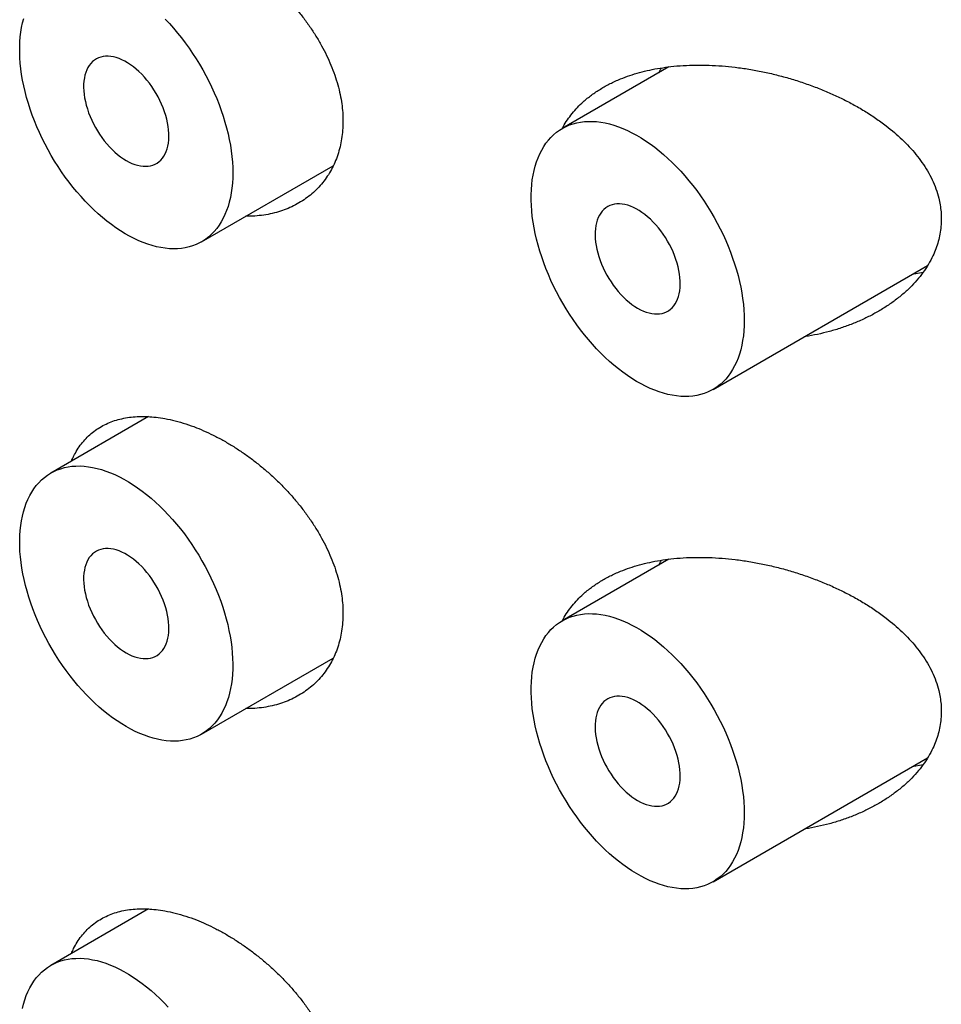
# Model space of a CAD drawing. Header units: millimetres. Extents: x 8 to 276, y 12 to 454.
# Tile 13 of 40: x 248 to 256, y 177 to 185. Entities that reach past the tile are written whole.
import ezdxf

# ---------------------------------------------------------------- set-up
doc = ezdxf.new("R2010")
doc.units = ezdxf.units.MM

msp = doc.modelspace()

# ---------------------------------------------------------------- linework, layer by layer
at = {"color": 7, "linetype": 'Continuous', "lineweight": 30}
for p, q in [((253.4316, 184.393), (252.5479, 183.8829)), ((249.5551, 182.9424), (250.6475, 183.573)), ((253.7978, 181.7178), (255.5771, 182.745)), ((255.5401, 182.6888), (255.449, 182.671)), ((249.115, 181.4923), (248.3052, 181.0248)), ((253.4316, 180.3103), (252.5479, 179.8002)), ((249.5551, 178.8597), (250.6475, 179.4903)), ((253.7978, 177.6351), (255.5771, 178.6623)), ((255.5401, 178.6061), (255.449, 178.5883)), ((249.115, 177.4096), (248.3052, 176.9421))]:
    msp.add_line(p, q, dxfattribs=at)
at = {"color": 7, "linetype": 'Continuous', "lineweight": 30, "flags": 128}
for points in [[(249.8141, 183.5147), (249.8133, 183.4716), (249.8108, 183.4294), (249.8068, 183.3884), (249.8012, 183.3485), (249.794, 183.3098), (249.7852, 183.2725), (249.7748, 183.2365), (249.7629, 183.202), (249.7495, 183.169), (249.7346, 183.1375), (249.7182, 183.1077), (249.7003, 183.0795), (249.6811, 183.0531), (249.6605, 183.0284), (249.6385, 183.0056), (249.6153, 182.9846), (249.5908, 182.9655), (249.5651, 182.9483), (249.5383, 182.9332), (249.5103, 182.92), (249.4813, 182.9088), (249.4513, 182.8997), (249.4203, 182.8926), (249.3884, 182.8876), (249.3557, 182.8847), (249.3222, 182.8839), (249.288, 182.8851), (249.2531, 182.8884), (249.2177, 182.8938), (249.1817, 182.9013), (249.1452, 182.9108), (249.1084, 182.9224), (249.0713, 182.9359), (249.0338, 182.9515), (248.9962, 182.969), (248.9585, 182.9885), (248.9207, 183.0098), (248.883, 183.033), (248.8453, 183.058), (248.8078, 183.0848), (248.7705, 183.1133), (248.7335, 183.1434), (248.6969, 183.1752), (248.6607, 183.2085), (248.6249, 183.2433), (248.5898, 183.2795), (248.5552, 183.3171), (248.5214, 183.356), (248.4883, 183.3962), (248.4559, 183.4374), (248.4245, 183.4798), (248.394, 183.5231), (248.3645, 183.5673), (248.336, 183.6124), (248.3085, 183.6583), (248.2823, 183.7048), (248.2572, 183.7519), (248.2333, 183.7994), (248.2107, 183.8475), (248.1894, 183.8958), (248.1695, 183.9443), (248.151, 183.9931), (248.1338, 184.0418), (248.1182, 184.0906), (248.104, 184.1392), (248.0913, 184.1876), (248.0802, 184.2357), (248.0706, 184.2834), (248.0626, 184.3307), (248.0562, 184.3774), (248.0514, 184.4234), (248.0481, 184.4688), (248.0465, 184.5133), (248.0465, 184.5569), (248.0481, 184.5996), (248.0514, 184.6412), (248.0562, 184.6816), (248.0626, 184.7209), (248.0706, 184.7589), (248.0802, 184.7956)], [(249.2531, 184.7887), (249.288, 184.7517), (249.3222, 184.7135), (249.3557, 184.674), (249.3884, 184.6333), (249.4203, 184.5915), (249.4513, 184.5486), (249.4813, 184.5048), (249.5103, 184.4601), (249.5383, 184.4147), (249.5651, 184.3685), (249.5908, 184.3217), (249.6153, 184.2743), (249.6385, 184.2265), (249.6605, 184.1783), (249.6811, 184.1299), (249.7003, 184.0812), (249.7182, 184.0325), (249.7346, 183.9837), (249.7495, 183.935), (249.7629, 183.8865), (249.7748, 183.8382), (249.7852, 183.7903), (249.794, 183.7428), (249.8012, 183.6958), (249.8068, 183.6494), (249.8108, 183.6037), (249.8133, 183.5588), (249.8141, 183.5147)], [(248.9302, 183.6167), (248.9541, 183.6038), (248.9778, 183.5929), (249.0014, 183.584), (249.0246, 183.577), (249.0474, 183.5721), (249.0696, 183.5693), (249.0912, 183.5685), (249.1121, 183.5699), (249.1322, 183.5733), (249.1513, 183.5787), (249.1694, 183.5862), (249.1864, 183.5957), (249.2023, 183.6072), (249.2169, 183.6206), (249.2302, 183.6358), (249.2422, 183.6528), (249.2527, 183.6715), (249.2617, 183.6918), (249.2693, 183.7136), (249.2753, 183.7368), (249.2797, 183.7614), (249.2825, 183.7871), (249.2837, 183.814), (249.2833, 183.8418), (249.2813, 183.8704), (249.2777, 183.8998), (249.2725, 183.9297), (249.2657, 183.9601), (249.2574, 183.9907), (249.2476, 184.0215), (249.2364, 184.0523), (249.2237, 184.083), (249.2098, 184.1135), (249.1945, 184.1435), (249.1781, 184.173), (249.1605, 184.2018), (249.1419, 184.2298), (249.1223, 184.2569), (249.1018, 184.2829), (249.0805, 184.3077), (249.0586, 184.3313), (249.036, 184.3534), (249.013, 184.3741), (248.9896, 184.3931), (248.966, 184.4105), (248.9421, 184.4261), (248.9183, 184.4399), (248.8944, 184.4518), (248.8708, 184.4617), (248.8474, 184.4697), (248.8244, 184.4756), (248.8018, 184.4795), (248.7799, 184.4813), (248.7586, 184.481), (248.7381, 184.4786), (248.7185, 184.4742), (248.6999, 184.4677), (248.6823, 184.4592), (248.6659, 184.4487), (248.6506, 184.4363), (248.6366, 184.422), (248.624, 184.4058), (248.6128, 184.388), (248.603, 184.3685), (248.5947, 184.3474), (248.5879, 184.3249), (248.5827, 184.301), (248.5791, 184.2758), (248.5771, 184.2495), (248.5767, 184.2221), (248.5779, 184.1939), (248.5807, 184.1649), (248.5851, 184.1352), (248.5911, 184.1051), (248.5986, 184.0746), (248.6077, 184.0438), (248.6182, 184.013), (248.6302, 183.9822), (248.6435, 183.9516), (248.6581, 183.9214), (248.6739, 183.8916), (248.691, 183.8624), (248.7091, 183.834), (248.7282, 183.8065), (248.7483, 183.7799), (248.7692, 183.7545), (248.7908, 183.7303), (248.813, 183.7074), (248.8358, 183.686), (248.859, 183.6661), (248.8826, 183.6479), (248.9063, 183.6314), (248.9302, 183.6167)], [(254.0567, 182.2901), (254.0559, 182.2469), (254.0535, 182.2048), (254.0495, 182.1638), (254.0438, 182.1239), (254.0366, 182.0852), (254.0278, 182.0479), (254.0174, 182.0119), (254.0055, 181.9774), (253.9921, 181.9444), (253.9772, 181.9129), (253.9608, 181.8831), (253.943, 181.8549), (253.9237, 181.8284), (253.9031, 181.8038), (253.8812, 181.7809), (253.858, 181.76), (253.8335, 181.7409), (253.8078, 181.7237), (253.7809, 181.7086), (253.753, 181.6954), (253.7239, 181.6842), (253.6939, 181.6751), (253.6629, 181.668), (253.631, 181.663), (253.5983, 181.6601), (253.5648, 181.6592), (253.5306, 181.6605), (253.4958, 181.6638), (253.4603, 181.6692), (253.4243, 181.6767), (253.3879, 181.6862), (253.3511, 181.6977), (253.3139, 181.7113), (253.2765, 181.7269), (253.2389, 181.7444), (253.2012, 181.7638), (253.1634, 181.7852), (253.1256, 181.8084), (253.088, 181.8334), (253.0504, 181.8602), (253.0132, 181.8886), (252.9762, 181.9188), (252.9395, 181.9506), (252.9033, 181.9839), (252.8676, 182.0187), (252.8324, 182.0549), (252.7979, 182.0925), (252.764, 182.1314), (252.7309, 182.1715), (252.6986, 182.2128), (252.6671, 182.2551), (252.6366, 182.2985), (252.6071, 182.3427), (252.5786, 182.3878), (252.5512, 182.4336), (252.5249, 182.4802), (252.4998, 182.5272), (252.4759, 182.5748), (252.4533, 182.6228), (252.4321, 182.6712), (252.4121, 182.7197), (252.3936, 182.7684), (252.3765, 182.8172), (252.3608, 182.866), (252.3466, 182.9146), (252.334, 182.963), (252.3228, 183.0111), (252.3133, 183.0588), (252.3052, 183.1061), (252.2988, 183.1528), (252.294, 183.1988), (252.2908, 183.2442), (252.2892, 183.2887), (252.2892, 183.3323), (252.2908, 183.3749), (252.294, 183.4165), (252.2988, 183.457), (252.3052, 183.4963), (252.3133, 183.5343), (252.3228, 183.571), (252.334, 183.6062), (252.3466, 183.64), (252.3608, 183.6723), (252.3765, 183.7029), (252.3936, 183.7319), (252.4121, 183.7592), (252.4321, 183.7848), (252.4533, 183.8086), (252.4759, 183.8305), (252.4998, 183.8505), (252.5249, 183.8686), (252.5512, 183.8848), (252.5786, 183.899), (252.6071, 183.9112), (252.6366, 183.9213), (252.6671, 183.9294), (252.6986, 183.9354), (252.7309, 183.9394), (252.764, 183.9413), (252.7979, 183.9411), (252.8324, 183.9388), (252.8676, 183.9344), (252.9033, 183.928), (252.9395, 183.9195), (252.9762, 183.909), (253.0132, 183.8964), (253.0504, 183.8818), (253.088, 183.8653), (253.1256, 183.8468), (253.1634, 183.8264), (253.2012, 183.8041), (253.2389, 183.78), (253.2765, 183.7541), (253.3139, 183.7265), (253.3511, 183.6972), (253.3879, 183.6662), (253.4243, 183.6337), (253.4603, 183.5996), (253.4958, 183.564), (253.5306, 183.5271), (253.5648, 183.4889), (253.5983, 183.4494), (253.631, 183.4087), (253.6629, 183.3668), (253.6939, 183.324), (253.7239, 183.2802), (253.753, 183.2355), (253.7809, 183.1901), (253.8078, 183.1439), (253.8335, 183.0971), (253.858, 183.0497), (253.8812, 183.0019), (253.9031, 182.9537), (253.9237, 182.9053), (253.943, 182.8566), (253.9608, 182.8079), (253.9772, 182.7591), (253.9921, 182.7104), (254.0055, 182.6619), (254.0174, 182.6136), (254.0278, 182.5657), (254.0366, 182.5182), (254.0438, 182.4712), (254.0495, 182.4248), (254.0535, 182.3791), (254.0559, 182.3342), (254.0567, 182.2901)], [(253.1728, 182.3921), (253.1967, 182.3792), (253.2205, 182.3683), (253.244, 182.3593), (253.2672, 182.3524), (253.29, 182.3475), (253.3123, 182.3447), (253.3339, 182.3439), (253.3548, 182.3452), (253.3748, 182.3487), (253.3939, 182.3541), (253.4121, 182.3616), (253.4291, 182.3711), (253.4449, 182.3826), (253.4596, 182.396), (253.4729, 182.4112), (253.4848, 182.4282), (253.4953, 182.4469), (253.5044, 182.4672), (253.5119, 182.489), (253.5179, 182.5122), (253.5223, 182.5368), (253.5251, 182.5625), (253.5263, 182.5894), (253.5259, 182.6172), (253.5239, 182.6458), (253.5203, 182.6752), (253.5151, 182.7051), (253.5083, 182.7354), (253.5, 182.7661), (253.4903, 182.7969), (253.479, 182.8277), (253.4664, 182.8584), (253.4524, 182.8889), (253.4372, 182.9189), (253.4207, 182.9484), (253.4031, 182.9772), (253.3845, 183.0052), (253.3649, 183.0323), (253.3444, 183.0583), (253.3232, 183.0831), (253.3012, 183.1066), (253.2787, 183.1288), (253.2557, 183.1494), (253.2323, 183.1685), (253.2086, 183.1859), (253.1848, 183.2015), (253.1609, 183.2153), (253.1371, 183.2272), (253.1134, 183.2371), (253.09, 183.2451), (253.067, 183.251), (253.0445, 183.2549), (253.0225, 183.2567), (253.0013, 183.2564), (252.9808, 183.254), (252.9612, 183.2496), (252.9425, 183.2431), (252.925, 183.2346), (252.9085, 183.2241), (252.8933, 183.2116), (252.8793, 183.1973), (252.8666, 183.1812), (252.8554, 183.1634), (252.8456, 183.1439), (252.8373, 183.1228), (252.8306, 183.1003), (252.8254, 183.0764), (252.8217, 183.0512), (252.8197, 183.0249), (252.8193, 182.9975), (252.8205, 182.9693), (252.8234, 182.9403), (252.8278, 182.9106), (252.8338, 182.8805), (252.8413, 182.8499), (252.8503, 182.8192), (252.8609, 182.7884), (252.8728, 182.7576), (252.8861, 182.727), (252.9007, 182.6968), (252.9166, 182.667), (252.9336, 182.6378), (252.9517, 182.6094), (252.9709, 182.5818), (252.9909, 182.5553), (253.0118, 182.5299), (253.0334, 182.5057), (253.0557, 182.4828), (253.0784, 182.4614), (253.1017, 182.4415), (253.1252, 182.4233), (253.149, 182.4068), (253.1728, 182.3921)], [(248.9302, 178.9216), (248.8924, 178.9443), (248.8547, 178.9689), (248.8172, 178.9952), (248.7798, 179.0233), (248.7427, 179.053), (248.706, 179.0844), (248.6697, 179.1173), (248.6338, 179.1518), (248.5985, 179.1877), (248.5638, 179.2249), (248.5298, 179.2635), (248.4965, 179.3033), (248.4639, 179.3443), (248.4323, 179.3864), (248.4015, 179.4295), (248.3717, 179.4735), (248.343, 179.5184), (248.3153, 179.564), (248.2887, 179.6104), (248.2633, 179.6573), (248.2391, 179.7048), (248.2162, 179.7527), (248.1946, 179.801), (248.1743, 179.8495), (248.1555, 179.8982), (248.138, 179.9469), (248.122, 179.9957), (248.1074, 180.0443), (248.0944, 180.0928), (248.0828, 180.141), (248.0729, 180.1888), (248.0645, 180.2362), (248.0576, 180.2831), (248.0524, 180.3293), (248.0488, 180.3748), (248.0468, 180.4195), (248.0464, 180.4634), (248.0476, 180.5063), (248.0504, 180.5482), (248.0548, 180.5889), (248.0609, 180.6285), (248.0685, 180.6668), (248.0777, 180.7038), (248.0884, 180.7395), (248.1007, 180.7736), (248.1145, 180.8063), (248.1298, 180.8373), (248.1465, 180.8667), (248.1647, 180.8945), (248.1843, 180.9205), (248.2053, 180.9447), (248.2275, 180.9671), (248.2511, 180.9876), (248.2759, 181.0062), (248.3019, 181.0228), (248.329, 181.0375), (248.3572, 181.0502), (248.3865, 181.0609), (248.4168, 181.0695), (248.448, 181.076), (248.4801, 181.0805), (248.513, 181.0829), (248.5467, 181.0832), (248.5811, 181.0815), (248.6161, 181.0776), (248.6517, 181.0717), (248.6878, 181.0637), (248.7243, 181.0537), (248.7612, 181.0416), (248.7985, 181.0276), (248.8359, 181.0115), (248.8736, 180.9935), (248.9113, 180.9736), (248.9491, 180.9518), (248.9868, 180.9281), (249.0245, 180.9027), (249.0619, 180.8755), (249.0992, 180.8466), (249.1361, 180.816), (249.1726, 180.7838), (249.2087, 180.7501), (249.2443, 180.715), (249.2793, 180.6784), (249.3137, 180.6405), (249.3474, 180.6013), (249.3803, 180.5608), (249.4124, 180.5193), (249.4436, 180.4767), (249.4739, 180.4331), (249.5032, 180.3887), (249.5314, 180.3434), (249.5585, 180.2974), (249.5845, 180.2507), (249.6093, 180.2035), (249.6329, 180.1558), (249.6551, 180.1077), (249.6761, 180.0593), (249.6957, 180.0107), (249.7138, 179.962), (249.7306, 179.9132), (249.7459, 179.8645), (249.7597, 179.8159), (249.772, 179.7676), (249.7827, 179.7195), (249.7919, 179.6719), (249.7995, 179.6248), (249.8056, 179.5782), (249.81, 179.5324), (249.8128, 179.4872), (249.814, 179.4429), (249.8136, 179.3995), (249.8116, 179.3571), (249.808, 179.3158), (249.8027, 179.2756), (249.7959, 179.2367), (249.7875, 179.199), (249.7775, 179.1627), (249.766, 179.1278), (249.753, 179.0944), (249.7384, 179.0625), (249.7224, 179.0323), (249.7049, 179.0037), (249.686, 178.9768), (249.6658, 178.9517), (249.6442, 178.9284), (249.6212, 178.9069), (249.5971, 178.8874), (249.5717, 178.8697), (249.5451, 178.8541), (249.5174, 178.8404), (249.4886, 178.8287), (249.4589, 178.8191), (249.4281, 178.8115), (249.3964, 178.806), (249.3639, 178.8025), (249.3306, 178.8012), (249.2966, 178.8019), (249.2619, 178.8047), (249.2266, 178.8096), (249.1907, 178.8165), (249.1544, 178.8255), (249.1177, 178.8366), (249.0806, 178.8496), (249.0432, 178.8647), (249.0057, 178.8817), (248.968, 178.9007), (248.9302, 178.9216)], [(248.9302, 179.534), (248.9541, 179.5211), (248.9778, 179.5102), (249.0014, 179.5013), (249.0246, 179.4943), (249.0474, 179.4894), (249.0696, 179.4866), (249.0912, 179.4858), (249.1121, 179.4872), (249.1322, 179.4906), (249.1513, 179.496), (249.1694, 179.5035), (249.1864, 179.513), (249.2023, 179.5245), (249.2169, 179.5379), (249.2302, 179.5531), (249.2422, 179.5701), (249.2527, 179.5888), (249.2617, 179.6091), (249.2693, 179.6309), (249.2753, 179.6541), (249.2797, 179.6787), (249.2825, 179.7044), (249.2837, 179.7313), (249.2833, 179.7591), (249.2813, 179.7877), (249.2777, 179.8171), (249.2725, 179.847), (249.2657, 179.8774), (249.2574, 179.908), (249.2476, 179.9388), (249.2364, 179.9696), (249.2237, 180.0003), (249.2098, 180.0308), (249.1945, 180.0608), (249.1781, 180.0903), (249.1605, 180.1191), (249.1419, 180.1471), (249.1223, 180.1742), (249.1018, 180.2002), (249.0805, 180.225), (249.0586, 180.2486), (249.036, 180.2707), (249.013, 180.2913), (248.9896, 180.3104), (248.966, 180.3278), (248.9421, 180.3434), (248.9183, 180.3572), (248.8944, 180.3691), (248.8708, 180.379), (248.8474, 180.387), (248.8244, 180.3929), (248.8018, 180.3968), (248.7799, 180.3986), (248.7586, 180.3983), (248.7381, 180.3959), (248.7185, 180.3915), (248.6999, 180.385), (248.6823, 180.3765), (248.6659, 180.366), (248.6506, 180.3536), (248.6366, 180.3393), (248.624, 180.3231), (248.6128, 180.3053), (248.603, 180.2858), (248.5947, 180.2647), (248.5879, 180.2422), (248.5827, 180.2183), (248.5791, 180.1931), (248.5771, 180.1668), (248.5767, 180.1394), (248.5779, 180.1112), (248.5807, 180.0822), (248.5851, 180.0525), (248.5911, 180.0224), (248.5986, 179.9919), (248.6077, 179.9611), (248.6182, 179.9303), (248.6302, 179.8995), (248.6435, 179.8689), (248.6581, 179.8387), (248.6739, 179.8089), (248.691, 179.7797), (248.7091, 179.7513), (248.7282, 179.7238), (248.7483, 179.6972), (248.7692, 179.6718), (248.7908, 179.6476), (248.813, 179.6247), (248.8358, 179.6033), (248.859, 179.5834), (248.8826, 179.5652), (248.9063, 179.5487), (248.9302, 179.534)], [(254.0567, 178.2074), (254.0559, 178.1642), (254.0535, 178.1221), (254.0495, 178.0811), (254.0438, 178.0412), (254.0366, 178.0025), (254.0278, 177.9652), (254.0174, 177.9292), (254.0055, 177.8947), (253.9921, 177.8617), (253.9772, 177.8302), (253.9608, 177.8003), (253.943, 177.7722), (253.9237, 177.7457), (253.9031, 177.7211), (253.8812, 177.6982), (253.858, 177.6773), (253.8335, 177.6582), (253.8078, 177.641), (253.7809, 177.6259), (253.753, 177.6127), (253.7239, 177.6015), (253.6939, 177.5924), (253.6629, 177.5853), (253.631, 177.5803), (253.5983, 177.5774), (253.5648, 177.5765), (253.5306, 177.5778), (253.4958, 177.5811), (253.4603, 177.5865), (253.4243, 177.594), (253.3879, 177.6035), (253.3511, 177.615), (253.3139, 177.6286), (253.2765, 177.6442), (253.2389, 177.6617), (253.2012, 177.6811), (253.1634, 177.7025), (253.1256, 177.7257), (253.088, 177.7507), (253.0504, 177.7775), (253.0132, 177.8059), (252.9762, 177.8361), (252.9395, 177.8679), (252.9033, 177.9012), (252.8676, 177.936), (252.8324, 177.9722), (252.7979, 178.0098), (252.764, 178.0487), (252.7309, 178.0888), (252.6986, 178.1301), (252.6671, 178.1724), (252.6366, 178.2158), (252.6071, 178.26), (252.5786, 178.3051), (252.5512, 178.3509), (252.5249, 178.3974), (252.4998, 178.4445), (252.4759, 178.4921), (252.4533, 178.5401), (252.4321, 178.5885), (252.4121, 178.637), (252.3936, 178.6857), (252.3765, 178.7345), (252.3608, 178.7832), (252.3466, 178.8319), (252.334, 178.8803), (252.3228, 178.9284), (252.3133, 178.9761), (252.3052, 179.0234), (252.2988, 179.0701), (252.294, 179.1161), (252.2908, 179.1615), (252.2892, 179.206), (252.2892, 179.2496), (252.2908, 179.2922), (252.294, 179.3338), (252.2988, 179.3743), (252.3052, 179.4136), (252.3133, 179.4516), (252.3228, 179.4883), (252.334, 179.5235), (252.3466, 179.5573), (252.3608, 179.5896), (252.3765, 179.6202), (252.3936, 179.6492), (252.4121, 179.6765), (252.4321, 179.7021), (252.4533, 179.7259), (252.4759, 179.7478), (252.4998, 179.7678), (252.5249, 179.7859), (252.5512, 179.8021), (252.5786, 179.8163), (252.6071, 179.8284), (252.6366, 179.8386), (252.6671, 179.8467), (252.6986, 179.8527), (252.7309, 179.8567), (252.764, 179.8586), (252.7979, 179.8584), (252.8324, 179.8561), (252.8676, 179.8517), (252.9033, 179.8453), (252.9395, 179.8368), (252.9762, 179.8263), (253.0132, 179.8137), (253.0504, 179.7991), (253.088, 179.7826), (253.1256, 179.7641), (253.1634, 179.7437), (253.2012, 179.7214), (253.2389, 179.6973), (253.2765, 179.6714), (253.3139, 179.6438), (253.3511, 179.6145), (253.3879, 179.5835), (253.4243, 179.5509), (253.4603, 179.5169), (253.4958, 179.4813), (253.5306, 179.4444), (253.5648, 179.4062), (253.5983, 179.3667), (253.631, 179.326), (253.6629, 179.2841), (253.6939, 179.2413), (253.7239, 179.1975), (253.753, 179.1528), (253.7809, 179.1073), (253.8078, 179.0612), (253.8335, 179.0144), (253.858, 178.967), (253.8812, 178.9192), (253.9031, 178.871), (253.9237, 178.8226), (253.943, 178.7739), (253.9608, 178.7252), (253.9772, 178.6764), (253.9921, 178.6277), (254.0055, 178.5792), (254.0174, 178.5309), (254.0278, 178.483), (254.0366, 178.4355), (254.0438, 178.3885), (254.0495, 178.3421), (254.0535, 178.2964), (254.0559, 178.2515), (254.0567, 178.2074)], [(253.1728, 178.3094), (253.1967, 178.2965), (253.2205, 178.2856), (253.244, 178.2766), (253.2672, 178.2697), (253.29, 178.2648), (253.3123, 178.262), (253.3339, 178.2612), (253.3548, 178.2625), (253.3748, 178.266), (253.3939, 178.2714), (253.4121, 178.2789), (253.4291, 178.2884), (253.4449, 178.2999), (253.4596, 178.3133), (253.4729, 178.3285), (253.4848, 178.3455), (253.4953, 178.3641), (253.5044, 178.3844), (253.5119, 178.4063), (253.5179, 178.4295), (253.5223, 178.4541), (253.5251, 178.4798), (253.5263, 178.5067), (253.5259, 178.5345), (253.5239, 178.5631), (253.5203, 178.5925), (253.5151, 178.6224), (253.5083, 178.6527), (253.5, 178.6834), (253.4903, 178.7142), (253.479, 178.745), (253.4664, 178.7757), (253.4524, 178.8061), (253.4372, 178.8362), (253.4207, 178.8657), (253.4031, 178.8945), (253.3845, 178.9225), (253.3649, 178.9495), (253.3444, 178.9756), (253.3232, 179.0004), (253.3012, 179.0239), (253.2787, 179.0461), (253.2557, 179.0667), (253.2323, 179.0858), (253.2086, 179.1032), (253.1848, 179.1188), (253.1609, 179.1326), (253.1371, 179.1445), (253.1134, 179.1544), (253.09, 179.1624), (253.067, 179.1683), (253.0445, 179.1722), (253.0225, 179.1739), (253.0013, 179.1737), (252.9808, 179.1713), (252.9612, 179.1669), (252.9425, 179.1604), (252.925, 179.1519), (252.9085, 179.1414), (252.8933, 179.1289), (252.8793, 179.1146), (252.8666, 179.0985), (252.8554, 179.0807), (252.8456, 179.0612), (252.8373, 179.0401), (252.8306, 179.0176), (252.8254, 178.9936), (252.8217, 178.9685), (252.8197, 178.9422), (252.8193, 178.9148), (252.8205, 178.8866), (252.8234, 178.8576), (252.8278, 178.8279), (252.8338, 178.7978), (252.8413, 178.7672), (252.8503, 178.7365), (252.8609, 178.7057), (252.8728, 178.6749), (252.8861, 178.6443), (252.9007, 178.6141), (252.9166, 178.5843), (252.9336, 178.5551), (252.9517, 178.5267), (252.9709, 178.4991), (252.9909, 178.4726), (253.0118, 178.4472), (253.0334, 178.4229), (253.0557, 178.4001), (253.0784, 178.3787), (253.1017, 178.3588), (253.1252, 178.3406), (253.149, 178.3241), (253.1728, 178.3094)], [(248.0685, 176.5841), (248.0777, 176.6211), (248.0884, 176.6568), (248.1007, 176.6909), (248.1145, 176.7236), (248.1298, 176.7546), (248.1465, 176.784), (248.1647, 176.8118), (248.1843, 176.8378), (248.2053, 176.862), (248.2275, 176.8844), (248.2511, 176.9049), (248.2759, 176.9235), (248.3019, 176.9401), (248.329, 176.9548), (248.3572, 176.9675), (248.3865, 176.9782), (248.4168, 176.9868), (248.448, 176.9933), (248.4801, 176.9978), (248.513, 177.0002), (248.5467, 177.0005), (248.5811, 176.9988), (248.6161, 176.9949), (248.6517, 176.989), (248.6878, 176.981), (248.7243, 176.971), (248.7612, 176.9589), (248.7985, 176.9449), (248.8359, 176.9288), (248.8736, 176.9108), (248.9113, 176.8909), (248.9491, 176.8691), (248.9868, 176.8454), (249.0245, 176.82), (249.0619, 176.7928), (249.0992, 176.7639), (249.1361, 176.7333), (249.1726, 176.7011), (249.2087, 176.6674), (249.2443, 176.6323), (249.2793, 176.5957)]]:
    msp.add_lwpolyline(points, dxfattribs=at)
at = {"color": 7, "linetype": 'Continuous', "lineweight": 30}
for points, knots in [([(248.4759, 185.206), (248.4816, 185.2195), (248.4956, 185.2525), (248.5232, 185.3004), (248.5576, 185.3502), (248.5963, 185.3952), (248.639, 185.4356), (248.6858, 185.4709), (248.7364, 185.5014), (248.7905, 185.5269), (248.848, 185.5473), (248.9085, 185.5625), (248.9721, 185.5723), (249.0384, 185.577), (249.1072, 185.5764), (249.178, 185.5708), (249.2543, 185.5595), (249.3362, 185.5416), (249.4236, 185.5163), (249.5091, 185.4857), (249.5921, 185.4506), (249.6724, 185.4119), (249.7525, 185.3685), (249.8317, 185.3208), (249.9098, 185.2689), (249.9864, 185.213), (250.0612, 185.1532), (250.134, 185.0899), (250.2041, 185.0233), (250.2713, 184.9538), (250.3353, 184.8813), (250.3957, 184.806), (250.4522, 184.7285), (250.5043, 184.6492), (250.5513, 184.5691), (250.5929, 184.4883), (250.6292, 184.4072), (250.6603, 184.3256), (250.6858, 184.244), (250.7052, 184.1645), (250.7186, 184.0876), (250.7268, 184.0132), (250.7278, 183.9647), (250.7283, 183.9404)], [0, 0, 0, 0, 0.016498, 0.040407, 0.064344, 0.088253, 0.11208, 0.1359, 0.159801, 0.18373, 0.207631, 0.231451, 0.255307, 0.279243, 0.303206, 0.327143, 0.351001, 0.378655, 0.406349, 0.434004, 0.458919, 0.483919, 0.508949, 0.533952, 0.558868, 0.583776, 0.608769, 0.633791, 0.658783, 0.68369, 0.708698, 0.733796, 0.758922, 0.784015, 0.809018, 0.833442, 0.857957, 0.882501, 0.907012, 0.931431, 0.954279, 0.977153, 1, 1, 1, 1]), ([(252.5488, 183.8835), (252.5511, 183.8879), (252.563, 183.9122), (252.5898, 183.9535), (252.6289, 184.007), (252.6729, 184.0573), (252.7258, 184.1089), (252.789, 184.1604), (252.8636, 184.2105), (252.9437, 184.2549), (253.0253, 184.2919), (253.1072, 184.3223), (253.1885, 184.347), (253.2726, 184.3675), (253.3589, 184.3838), (253.4517, 184.3965), (253.5511, 184.4051), (253.6571, 184.4089), (253.7646, 184.4077), (253.873, 184.4016), (253.9835, 184.3907), (254.0962, 184.3746), (254.2106, 184.3534), (254.3247, 184.3273), (254.4378, 184.2966), (254.5494, 184.2613), (254.6571, 184.2222), (254.7608, 184.1797), (254.8603, 184.1339), (254.9581, 184.0837), (255.0539, 184.0287), (255.1468, 183.9688), (255.2296, 183.9088), (255.3028, 183.8494), (255.367, 183.7914), (255.427, 183.7306), (255.4823, 183.6671), (255.5328, 183.6005), (255.5778, 183.5305), (255.6165, 183.4574), (255.648, 183.3822), (255.6695, 183.3121), (255.6828, 183.2479), (255.6903, 183.1899), (255.6913, 183.1512), (255.6917, 183.1319)], [0, 0, 0, 0, 0.004529, 0.024496, 0.044487, 0.064459, 0.084368, 0.110077, 0.135864, 0.161659, 0.187378, 0.209868, 0.232417, 0.254992, 0.277552, 0.300051, 0.326042, 0.352104, 0.378196, 0.40427, 0.430271, 0.457566, 0.484954, 0.512391, 0.53983, 0.567221, 0.594519, 0.620375, 0.646252, 0.672107, 0.698831, 0.725582, 0.752301, 0.773943, 0.795655, 0.817378, 0.839067, 0.86069, 0.883034, 0.905452, 0.927859, 0.950185, 0.966784, 0.983402, 1, 1, 1, 1]), ([(253.3477, 184.3447), (253.3512, 184.3518), (253.358, 184.3657), (253.3669, 184.3785), (253.3712, 184.3847)], [0, 0, 0, 0, 0.514547, 1, 1, 1, 1]), ([(250.7283, 183.9404), (250.7278, 183.9162), (250.7267, 183.8675), (250.7181, 183.797), (250.7046, 183.7285), (250.6858, 183.6628), (250.6619, 183.6001), (250.6329, 183.5408), (250.599, 183.4849), (250.5606, 183.4326), (250.5179, 183.3843), (250.4707, 183.3399), (250.4192, 183.2996), (250.3635, 183.2637), (250.3043, 183.2326), (250.242, 183.2064), (250.1761, 183.1851), (250.1067, 183.1691), (250.034, 183.1588), (249.9728, 183.154), (249.9354, 183.1549), (249.9236, 183.1551)], [0, 0, 0, 0, 0.053107, 0.1063984, 0.159755, 0.2130514, 0.2661627, 0.3192137, 0.3724365, 0.4257227, 0.4789551, 0.5320144, 0.5863259, 0.6408085, 0.6953528, 0.7498423, 0.8041597, 0.8605828, 0.9171928, 0.9738661, 1, 1, 1, 1]), ([(255.6917, 183.1319), (255.6912, 183.111), (255.69, 183.069), (255.681, 183.0065), (255.6668, 182.9449), (255.6473, 182.8846), (255.6206, 182.8211), (255.5854, 182.7552), (255.5407, 182.6877), (255.4898, 182.6235), (255.4315, 182.5611), (255.3656, 182.501), (255.2922, 182.4437), (255.214, 182.391), (255.1316, 182.343), (255.0451, 182.2997), (254.9548, 182.261), (254.861, 182.2271), (254.7647, 182.198), (254.6661, 182.1745), (254.5958, 182.1599), (254.5581, 182.155), (254.5542, 182.1545)], [0, 0, 0, 0, 0.041791, 0.0837441, 0.1257639, 0.1677387, 0.209548, 0.2615292, 0.3136685, 0.3658364, 0.4178568, 0.4747833, 0.5318913, 0.5890945, 0.6462659, 0.7032458, 0.7611809, 0.8192496, 0.8773742, 0.9354632, 0.9934153, 1, 1, 1, 1]), ([(248.4759, 181.1233), (248.4816, 181.1368), (248.4956, 181.1698), (248.5232, 181.2177), (248.5576, 181.2675), (248.5963, 181.3125), (248.639, 181.3529), (248.6858, 181.3882), (248.7364, 181.4187), (248.7905, 181.4442), (248.848, 181.4646), (248.9085, 181.4798), (248.9721, 181.4896), (249.0384, 181.4943), (249.1072, 181.4937), (249.178, 181.4881), (249.2543, 181.4768), (249.3362, 181.4589), (249.4236, 181.4336), (249.5091, 181.403), (249.5921, 181.3679), (249.6724, 181.3292), (249.7525, 181.2858), (249.8317, 181.2381), (249.9098, 181.1862), (249.9864, 181.1303), (250.0612, 181.0705), (250.134, 181.0072), (250.2041, 180.9406), (250.2713, 180.8711), (250.3353, 180.7986), (250.3957, 180.7233), (250.4522, 180.6458), (250.5043, 180.5665), (250.5513, 180.4864), (250.5929, 180.4056), (250.6292, 180.3245), (250.6603, 180.2429), (250.6858, 180.1613), (250.7052, 180.0818), (250.7186, 180.0049), (250.7268, 179.9305), (250.7278, 179.882), (250.7283, 179.8577)], [0, 0, 0, 0, 0.016498, 0.040407, 0.064344, 0.088253, 0.11208, 0.1359, 0.159801, 0.18373, 0.207631, 0.231451, 0.255307, 0.279243, 0.303206, 0.327143, 0.351001, 0.378655, 0.406349, 0.434004, 0.458919, 0.483919, 0.508949, 0.533952, 0.558868, 0.583776, 0.608769, 0.633791, 0.658783, 0.68369, 0.708698, 0.733796, 0.758922, 0.784015, 0.809018, 0.833442, 0.857957, 0.882501, 0.907012, 0.931431, 0.954279, 0.977153, 1, 1, 1, 1]), ([(252.5488, 179.8008), (252.5511, 179.8052), (252.563, 179.8294), (252.5898, 179.8707), (252.6289, 179.9243), (252.6729, 179.9746), (252.7258, 180.0262), (252.789, 180.0777), (252.8636, 180.1278), (252.9437, 180.1722), (253.0253, 180.2092), (253.1072, 180.2396), (253.1885, 180.2643), (253.2726, 180.2848), (253.3589, 180.301), (253.4517, 180.3138), (253.5511, 180.3224), (253.6571, 180.3262), (253.7646, 180.325), (253.873, 180.3189), (253.9835, 180.308), (254.0962, 180.2919), (254.2106, 180.2707), (254.3247, 180.2446), (254.4378, 180.2139), (254.5494, 180.1786), (254.6571, 180.1395), (254.7608, 180.097), (254.8603, 180.0512), (254.9581, 180.0009), (255.0539, 179.946), (255.1468, 179.8861), (255.2296, 179.8261), (255.3028, 179.7667), (255.367, 179.7087), (255.427, 179.6479), (255.4823, 179.5844), (255.5328, 179.5178), (255.5778, 179.4478), (255.6165, 179.3747), (255.648, 179.2995), (255.6695, 179.2294), (255.6828, 179.1652), (255.6903, 179.1072), (255.6913, 179.0685), (255.6917, 179.0492)], [0, 0, 0, 0, 0.004529, 0.024496, 0.044487, 0.064459, 0.084368, 0.110077, 0.135864, 0.161659, 0.187378, 0.209868, 0.232417, 0.254992, 0.277552, 0.300051, 0.326042, 0.352104, 0.378196, 0.40427, 0.430271, 0.457566, 0.484954, 0.512391, 0.53983, 0.567221, 0.594519, 0.620375, 0.646252, 0.672107, 0.698831, 0.725582, 0.752301, 0.773943, 0.795655, 0.817378, 0.839067, 0.86069, 0.883034, 0.905452, 0.927859, 0.950185, 0.966784, 0.983402, 1, 1, 1, 1]), ([(253.3477, 180.2619), (253.3512, 180.2691), (253.358, 180.283), (253.3669, 180.2958), (253.3712, 180.302)], [0, 0, 0, 0, 0.5145472, 1, 1, 1, 1]), ([(250.7283, 179.8577), (250.7278, 179.8335), (250.7267, 179.7848), (250.7181, 179.7143), (250.7046, 179.6458), (250.6858, 179.5801), (250.6619, 179.5174), (250.6329, 179.4581), (250.599, 179.4022), (250.5606, 179.3499), (250.5179, 179.3016), (250.4707, 179.2572), (250.4192, 179.2169), (250.3635, 179.181), (250.3043, 179.1499), (250.242, 179.1237), (250.1761, 179.1024), (250.1067, 179.0864), (250.034, 179.0761), (249.9728, 179.0713), (249.9354, 179.0722), (249.9236, 179.0724)], [0, 0, 0, 0, 0.053107, 0.106398, 0.159755, 0.213051, 0.266163, 0.319214, 0.372437, 0.425723, 0.478955, 0.532014, 0.586326, 0.640809, 0.695353, 0.749842, 0.80416, 0.860583, 0.917193, 0.973866, 1, 1, 1, 1]), ([(255.6917, 179.0492), (255.6912, 179.0283), (255.69, 178.9863), (255.681, 178.9238), (255.6668, 178.8622), (255.6473, 178.8019), (255.6206, 178.7384), (255.5854, 178.6725), (255.5407, 178.605), (255.4898, 178.5408), (255.4315, 178.4784), (255.3656, 178.4183), (255.2922, 178.361), (255.214, 178.3083), (255.1316, 178.2603), (255.0451, 178.217), (254.9548, 178.1783), (254.861, 178.1444), (254.7647, 178.1153), (254.6661, 178.0918), (254.5958, 178.0772), (254.5581, 178.0723), (254.5542, 178.0718)], [0, 0, 0, 0, 0.041791, 0.0837441, 0.1257639, 0.1677387, 0.209548, 0.2615292, 0.3136685, 0.3658364, 0.4178568, 0.4747833, 0.5318913, 0.5890945, 0.6462659, 0.7032458, 0.7611809, 0.8192496, 0.8773742, 0.9354632, 0.9934153, 1, 1, 1, 1]), ([(248.4759, 177.0406), (248.4816, 177.0541), (248.4956, 177.0871), (248.5232, 177.135), (248.5576, 177.1848), (248.5963, 177.2298), (248.639, 177.2702), (248.6858, 177.3055), (248.7364, 177.336), (248.7905, 177.3615), (248.848, 177.3819), (248.9085, 177.3971), (248.9721, 177.4069), (249.0384, 177.4116), (249.1072, 177.411), (249.178, 177.4054), (249.2543, 177.3941), (249.3362, 177.3762), (249.4236, 177.3509), (249.5091, 177.3203), (249.5921, 177.2852), (249.6724, 177.2465), (249.7525, 177.2031), (249.8317, 177.1554), (249.9098, 177.1035), (249.9864, 177.0476), (250.0612, 176.9878), (250.134, 176.9245), (250.2041, 176.8579), (250.2713, 176.7884), (250.3353, 176.7159), (250.3957, 176.6406), (250.4522, 176.5631), (250.5043, 176.4838), (250.5513, 176.4037), (250.5929, 176.3229), (250.6292, 176.2418), (250.6603, 176.1602), (250.6858, 176.0786), (250.7052, 175.9991), (250.7186, 175.9222), (250.7268, 175.8477), (250.7278, 175.7993), (250.7283, 175.775)], [0, 0, 0, 0, 0.016498, 0.040407, 0.064344, 0.088253, 0.11208, 0.1359, 0.159801, 0.18373, 0.207631, 0.231451, 0.255307, 0.279243, 0.303206, 0.327143, 0.351001, 0.378655, 0.406349, 0.434004, 0.458919, 0.483919, 0.508949, 0.533952, 0.558868, 0.583776, 0.608769, 0.633791, 0.658783, 0.68369, 0.708698, 0.733796, 0.758922, 0.784015, 0.809018, 0.833442, 0.857957, 0.882501, 0.907012, 0.931431, 0.954279, 0.977153, 1, 1, 1, 1])]:
    msp.add_open_spline(points, degree=3, knots=knots, dxfattribs=at)

doc.saveas('drawing.dxf')
